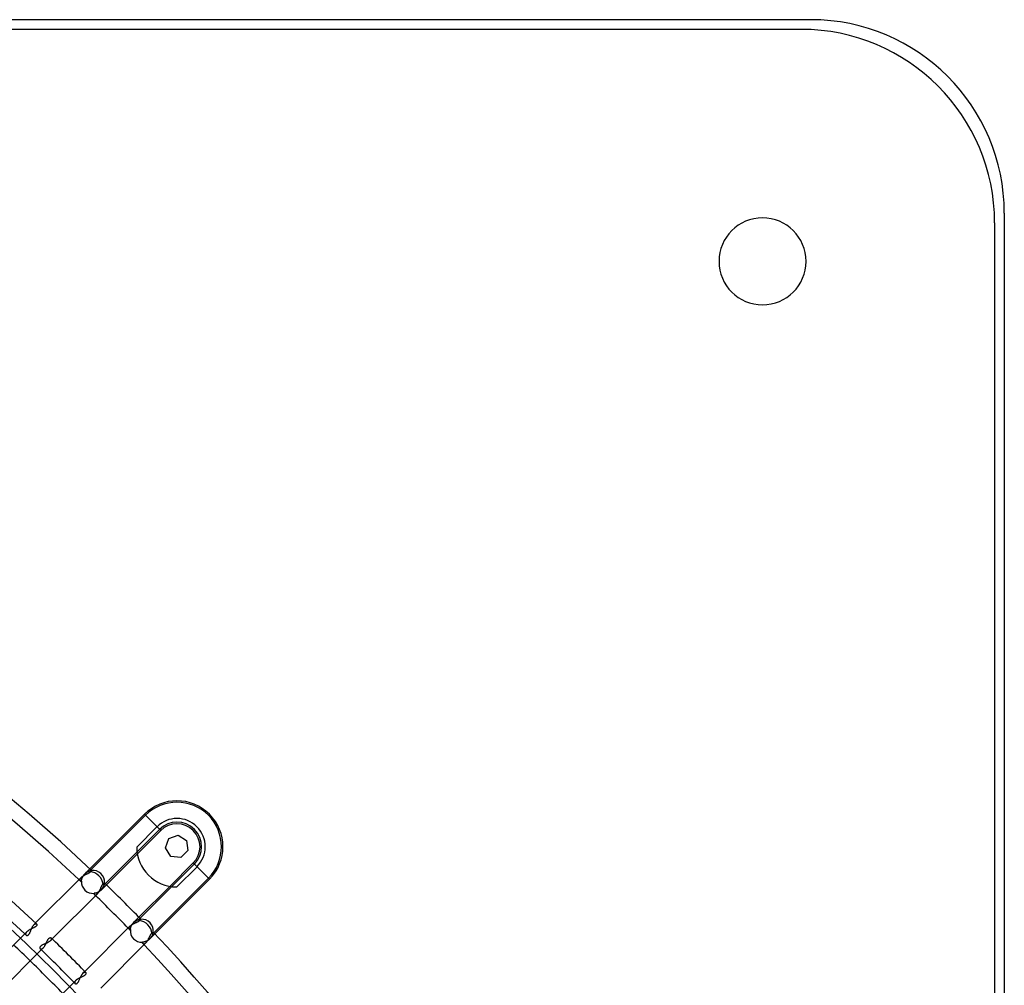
# Model space of a CAD drawing. Header units: millimetres. Extents: x -215 to 215, y -215 to 215.
# Tile 57 of 57: x 113 to 215, y 115 to 215. Entities that reach past the tile are written whole.
import ezdxf

# ---------------------------------------------------------------- set-up
doc = ezdxf.new("R2010")
doc.units = ezdxf.units.MM
doc.layers.add('MAIN-1', color=7, linetype='Continuous')
doc.layers.add('MAIN-2', color=7, linetype='Continuous')

msp = doc.modelspace()

# ---------------------------------------------------------------- linework, layer by layer
at = {"layer": 'MAIN-1'}
for p, q in [((195, 215), (-195, 215)), ((215, 195), (215, -195)), ((120.44, 127.16), (126.09, 132.81)), ((127.77, 131.13), (126.09, 132.81)), ((125.29, 129.42), (127.38, 131.52)), ((128.61, 130.29), (129.58, 130.63)), ((129.58, 130.63), (130.45, 130.08)), ((128.27, 129.32), (128.61, 130.29)), ((128.82, 128.44), (128.27, 129.32)), ((130.45, 130.08), (130.57, 129.06)), ((125.35, 128.72), (122.15, 125.51)), ((129.84, 128.33), (128.82, 128.44)), ((130.57, 129.06), (129.84, 128.33)), ((131.52, 127.38), (129.42, 125.29)), ((131.52, 127.38), (132.81, 126.09)), ((119.53, 126.25), (114.83, 121.56)), ((119.55, 126.28), (119.53, 126.25)), ((119.58, 126.3), (119.55, 126.28)), ((119.62, 126.33), (119.58, 126.3)), ((119.65, 126.35), (119.62, 126.33)), ((119.69, 126.38), (119.65, 126.35)), ((119.72, 126.4), (119.69, 126.38)), ((119.76, 126.43), (119.72, 126.4)), ((119.8, 126.45), (119.76, 126.43)), ((119.84, 126.47), (119.8, 126.45)), ((119.88, 126.5), (119.84, 126.47)), ((119.93, 126.52), (119.88, 126.5)), ((119.97, 126.54), (119.93, 126.52)), ((120.01, 126.56), (119.97, 126.54)), ((120.05, 126.58), (120.01, 126.56)), ((120.1, 126.6), (120.05, 126.58)), ((120.14, 126.62), (120.1, 126.6)), ((120.18, 126.64), (120.14, 126.62)), ((120.22, 126.66), (120.18, 126.64)), ((120.26, 126.68), (120.22, 126.66)), ((120.3, 126.7), (120.26, 126.68)), ((120.33, 126.72), (120.3, 126.7)), ((120.37, 126.74), (120.33, 126.72)), ((120.4, 126.76), (120.37, 126.74)), ((120.43, 126.79), (120.4, 126.76)), ((120.46, 126.81), (120.43, 126.79)), ((120.48, 126.83), (120.46, 126.81)), ((120.5, 126.85), (120.48, 126.83)), ((120.52, 126.87), (120.5, 126.85)), ((120.54, 126.9), (120.52, 126.87)), ((120.56, 126.91), (120.54, 126.9)), ((120.57, 126.93), (120.56, 126.91)), ((120.58, 126.95), (120.57, 126.93)), ((120.6, 126.96), (120.58, 126.95)), ((120.61, 126.98), (120.6, 126.97)), ((120.6, 126.97), (120.6, 126.96)), ((120.62, 126.98), (120.61, 126.98)), ((120.62, 126.99), (120.62, 126.99)), ((120.62, 126.99), (120.62, 126.98)), ((121.59, 125.22), (121.61, 125.26)), ((121.61, 125.26), (121.63, 125.29)), ((121.63, 125.29), (121.64, 125.33)), ((121.64, 125.33), (121.66, 125.36)), ((121.66, 125.36), (121.68, 125.4)), ((121.68, 125.4), (121.69, 125.43)), ((121.69, 125.43), (121.71, 125.46)), ((121.71, 125.46), (121.73, 125.49)), ((121.73, 125.49), (121.75, 125.51)), ((121.75, 125.51), (121.77, 125.54)), ((121.77, 125.54), (121.79, 125.56)), ((121.79, 125.56), (121.81, 125.58)), ((121.81, 125.58), (121.83, 125.6)), ((121.83, 125.6), (121.85, 125.62)), ((121.85, 125.62), (121.87, 125.64)), ((121.87, 125.64), (121.89, 125.66)), ((121.89, 125.66), (121.9, 125.67)), ((121.9, 125.67), (121.92, 125.68)), ((121.92, 125.68), (121.93, 125.69)), ((121.93, 125.69), (121.94, 125.7)), ((121.94, 125.7), (121.94, 125.71)), ((121.94, 125.71), (121.95, 125.71)), ((121.95, 125.71), (121.95, 125.71)), ((125.51, 122.15), (128.72, 125.35)), ((132.81, 126.09), (127.16, 120.44)), ((116.55, 119.91), (121.22, 124.59)), ((121.22, 124.59), (121.24, 124.61)), ((121.24, 124.61), (121.27, 124.63)), ((121.27, 124.63), (121.29, 124.66)), ((121.29, 124.66), (121.31, 124.69)), ((121.31, 124.69), (121.33, 124.72)), ((121.33, 124.72), (121.35, 124.75)), ((121.35, 124.75), (121.37, 124.78)), ((121.37, 124.78), (121.39, 124.82)), ((121.39, 124.82), (121.41, 124.85)), ((121.41, 124.85), (121.43, 124.89)), ((121.43, 124.89), (121.45, 124.92)), ((121.45, 124.92), (121.47, 124.96)), ((121.47, 124.96), (121.49, 125)), ((121.49, 125), (121.51, 125.03)), ((121.51, 125.03), (121.52, 125.07)), ((121.52, 125.07), (121.54, 125.11)), ((121.54, 125.11), (121.56, 125.15)), ((121.56, 125.15), (121.57, 125.18)), ((121.57, 125.18), (121.59, 125.22)), ((114.8, 121.17), (114.77, 121.14)), ((114.84, 121.19), (114.8, 121.17)), ((114.86, 121.21), (114.84, 121.19)), ((114.89, 121.24), (114.86, 121.21)), ((114.91, 121.26), (114.89, 121.24)), ((114.93, 121.29), (114.91, 121.26)), ((114.93, 121.47), (114.94, 121.45)), ((114.94, 121.31), (114.93, 121.29)), ((114.94, 121.45), (114.95, 121.44)), ((114.95, 121.34), (114.94, 121.31)), ((114.95, 121.44), (114.95, 121.42)), ((114.95, 121.42), (114.96, 121.4)), ((114.96, 121.36), (114.95, 121.34)), ((114.96, 121.4), (114.96, 121.38)), ((114.96, 121.38), (114.96, 121.36)), ((124.59, 121.22), (119.91, 116.55)), ((124.61, 121.24), (124.59, 121.22)), ((124.63, 121.27), (124.61, 121.24)), ((124.66, 121.29), (124.63, 121.27)), ((124.69, 121.31), (124.66, 121.29)), ((124.72, 121.33), (124.69, 121.31)), ((124.75, 121.35), (124.72, 121.33)), ((124.78, 121.37), (124.75, 121.35)), ((124.82, 121.39), (124.78, 121.37)), ((124.85, 121.41), (124.82, 121.39)), ((124.89, 121.43), (124.85, 121.41)), ((124.92, 121.45), (124.89, 121.43)), ((124.96, 121.47), (124.92, 121.45)), ((125, 121.49), (124.96, 121.47)), ((125.03, 121.51), (125, 121.49)), ((125.07, 121.52), (125.03, 121.51)), ((125.11, 121.54), (125.07, 121.52)), ((125.15, 121.56), (125.11, 121.54)), ((125.18, 121.57), (125.15, 121.56)), ((125.22, 121.59), (125.18, 121.57)), ((125.26, 121.61), (125.22, 121.59)), ((125.29, 121.63), (125.26, 121.61)), ((125.33, 121.64), (125.29, 121.63)), ((125.36, 121.66), (125.33, 121.64)), ((125.4, 121.68), (125.36, 121.66)), ((125.43, 121.69), (125.4, 121.68)), ((125.46, 121.71), (125.43, 121.69)), ((125.49, 121.73), (125.46, 121.71)), ((125.51, 121.75), (125.49, 121.73)), ((125.54, 121.77), (125.51, 121.75)), ((125.56, 121.79), (125.54, 121.77)), ((125.58, 121.81), (125.56, 121.79)), ((125.6, 121.83), (125.58, 121.81)), ((125.62, 121.85), (125.6, 121.83)), ((125.64, 121.87), (125.62, 121.85)), ((125.66, 121.89), (125.64, 121.87)), ((125.67, 121.9), (125.66, 121.89)), ((125.68, 121.92), (125.67, 121.9)), ((125.69, 121.93), (125.68, 121.92)), ((125.7, 121.94), (125.69, 121.93)), ((125.71, 121.94), (125.7, 121.94)), ((125.71, 121.95), (125.71, 121.95)), ((125.71, 121.95), (125.71, 121.94)), ((113.92, 120.65), (109.22, 115.95)), ((113.95, 120.68), (113.92, 120.65)), ((113.99, 120.7), (113.95, 120.68)), ((114.02, 120.73), (113.99, 120.7)), ((114.06, 120.76), (114.02, 120.73)), ((114.1, 120.79), (114.06, 120.76)), ((114.14, 120.81), (114.1, 120.79)), ((114.19, 120.84), (114.14, 120.81)), ((114.23, 120.87), (114.19, 120.84)), ((114.28, 120.89), (114.23, 120.87)), ((114.33, 120.91), (114.28, 120.89)), ((114.37, 120.94), (114.33, 120.91)), ((114.42, 120.96), (114.37, 120.94)), ((114.47, 120.98), (114.42, 120.96)), ((114.51, 121.01), (114.47, 120.98)), ((114.56, 121.03), (114.51, 121.01)), ((114.6, 121.05), (114.56, 121.03)), ((114.65, 121.07), (114.6, 121.05)), ((114.69, 121.1), (114.65, 121.07)), ((114.73, 121.12), (114.69, 121.1)), ((114.77, 121.14), (114.73, 121.12)), ((126.61, 120.13), (126.63, 120.16)), ((126.63, 120.16), (126.65, 120.2)), ((126.65, 120.2), (126.67, 120.23)), ((126.67, 120.23), (126.68, 120.27)), ((126.68, 120.27), (126.7, 120.3)), ((126.7, 120.3), (126.72, 120.33)), ((126.72, 120.33), (126.74, 120.36)), ((126.74, 120.36), (126.76, 120.39)), ((126.76, 120.39), (126.78, 120.42)), ((126.78, 120.42), (126.79, 120.44)), ((126.79, 120.44), (126.81, 120.46)), ((126.81, 120.46), (126.83, 120.48)), ((126.83, 120.48), (126.85, 120.5)), ((126.85, 120.5), (126.87, 120.52)), ((126.87, 120.52), (126.9, 120.54)), ((126.9, 120.54), (126.91, 120.56)), ((126.91, 120.56), (126.93, 120.57)), ((126.93, 120.57), (126.95, 120.58)), ((126.95, 120.58), (126.96, 120.6)), ((126.96, 120.6), (126.97, 120.6)), ((126.97, 120.6), (126.98, 120.61)), ((126.98, 120.61), (126.98, 120.62)), ((126.98, 120.62), (126.99, 120.62)), ((126.99, 120.62), (126.99, 120.62)), ((115.72, 119.1), (115.74, 119.14)), ((115.74, 119.14), (115.77, 119.18)), ((115.77, 119.18), (115.79, 119.22)), ((115.79, 119.22), (115.81, 119.26)), ((115.81, 119.26), (115.84, 119.3)), ((115.84, 119.3), (115.86, 119.34)), ((115.86, 119.34), (115.88, 119.38)), ((115.88, 119.38), (115.9, 119.43)), ((115.9, 119.43), (115.92, 119.47)), ((115.92, 119.47), (115.94, 119.51)), ((115.94, 119.51), (115.96, 119.56)), ((115.96, 119.56), (115.98, 119.6)), ((115.98, 119.6), (116, 119.64)), ((116, 119.64), (116.02, 119.68)), ((116.02, 119.68), (116.04, 119.72)), ((116.04, 119.72), (116.06, 119.76)), ((116.06, 119.76), (116.08, 119.8)), ((116.08, 119.8), (116.1, 119.84)), ((116.1, 119.84), (116.12, 119.87)), ((116.12, 119.87), (116.14, 119.9)), ((116.14, 119.9), (116.16, 119.93)), ((116.16, 119.93), (116.19, 119.96)), ((116.19, 119.96), (116.21, 119.98)), ((116.21, 119.98), (116.23, 120)), ((116.23, 120), (116.25, 120.01)), ((116.25, 120.01), (116.28, 120.03)), ((116.28, 120.03), (116.3, 120.04)), ((116.3, 120.04), (116.32, 120.04)), ((116.32, 120.04), (116.34, 120.05)), ((116.34, 120.05), (116.36, 120.05)), ((116.36, 120.05), (116.38, 120.04)), ((116.38, 120.04), (116.4, 120.04)), ((116.4, 120.04), (116.41, 120.03)), ((116.41, 120.03), (116.43, 120.02)), ((116.43, 120.02), (116.44, 120.01)), ((121.56, 114.83), (126.25, 119.53)), ((126.25, 119.53), (126.27, 119.55)), ((126.27, 119.55), (126.3, 119.58)), ((126.3, 119.58), (126.32, 119.6)), ((126.32, 119.6), (126.34, 119.63)), ((126.34, 119.63), (126.36, 119.66)), ((126.36, 119.66), (126.38, 119.69)), ((126.38, 119.69), (126.41, 119.73)), ((126.41, 119.73), (126.43, 119.76)), ((126.43, 119.76), (126.45, 119.8)), ((126.45, 119.8), (126.47, 119.83)), ((126.47, 119.83), (126.49, 119.87)), ((126.49, 119.87), (126.51, 119.9)), ((126.51, 119.9), (126.52, 119.94)), ((126.52, 119.94), (126.54, 119.98)), ((126.54, 119.98), (126.56, 120.01)), ((126.56, 120.01), (126.58, 120.05)), ((126.58, 120.05), (126.6, 120.09)), ((126.6, 120.09), (126.61, 120.13)), ((110.94, 114.31), (115.62, 118.98)), ((115.62, 118.98), (115.64, 119.01)), ((115.64, 119.01), (115.67, 119.04)), ((115.67, 119.04), (115.69, 119.07)), ((115.69, 119.07), (115.72, 119.1)), ((119.81, 116.08), (119.77, 116.06)), ((119.85, 116.11), (119.81, 116.08)), ((119.88, 116.13), (119.85, 116.11)), ((119.92, 116.15), (119.88, 116.13)), ((119.95, 116.18), (119.92, 116.15)), ((119.97, 116.2), (119.95, 116.18)), ((120, 116.23), (119.97, 116.2)), ((120.01, 116.25), (120, 116.23)), ((120.01, 116.44), (120.02, 116.43)), ((120.03, 116.28), (120.01, 116.25)), ((120.02, 116.43), (120.03, 116.41)), ((120.03, 116.41), (120.04, 116.39)), ((120.04, 116.3), (120.03, 116.28)), ((120.04, 116.39), (120.04, 116.37)), ((120.04, 116.37), (120.05, 116.35)), ((120.05, 116.35), (120.04, 116.33)), ((120.04, 116.33), (120.04, 116.3)), ((118.98, 115.62), (114.31, 110.94)), ((119.01, 115.65), (118.98, 115.62)), ((119.04, 115.68), (119.01, 115.65)), ((119.08, 115.7), (119.04, 115.68)), ((119.12, 115.73), (119.08, 115.7)), ((119.16, 115.76), (119.12, 115.73)), ((119.2, 115.78), (119.16, 115.76)), ((119.25, 115.81), (119.2, 115.78)), ((119.29, 115.83), (119.25, 115.81)), ((119.34, 115.86), (119.29, 115.83)), ((119.39, 115.88), (119.34, 115.86)), ((119.44, 115.91), (119.39, 115.88)), ((119.49, 115.93), (119.44, 115.91)), ((119.53, 115.95), (119.49, 115.93)), ((119.58, 115.97), (119.53, 115.95)), ((119.63, 115.99), (119.58, 115.97)), ((119.68, 116.02), (119.63, 115.99)), ((119.72, 116.04), (119.68, 116.02)), ((119.77, 116.06), (119.72, 116.04))]:
    msp.add_line(p, q, dxfattribs=at)
for centre, radius, start, end in [((195, 195), 20, 0, 90), ((190, 190), 4.5, 0, 180), ((190, 190), 4.5, 180, 0), ((0, 0), 175.14, 46.4725, 133.5275), ((0, 0), 173.56, 46.57, 133.4301), ((0, 0), 167.22, 46.5848, 133.4152), ((0, 0), 165.63, 46.6451, 133.3549), ((129.45, 129.45), 4.75, 315, 135), ((129.45, 129.45), 2.92, 315, 135), ((129.45, 129.45), 4.16, 180.3593, 269.6407), ((120.76, 125.81), 1.19, 355.5145, 96.8291), ((0, 0), 175.14, 44.129, 45.8711), ((0, 0), 173.56, 44.2151, 45.7849), ((125.81, 120.76), 1.19, 353.171, 94.4854), ((0, 0), 175.14, 0, 43.5274), ((0, 0), 167.22, 44.1346, 45.8654), ((0, 0), 173.56, 0, 43.43), ((0, 0), 165.63, 44.1776, 45.8225), ((0, 0), 164, 44.1694, 45.8307)]:
    msp.add_arc(centre, radius, start, end, dxfattribs=at)
for centre, start_param, end_param in [((120.76, 125.81), -2.428915, -0.68138), ((125.81, 120.76), -2.460213, -0.712678)]:
    msp.add_ellipse(centre, major_axis=(-0.841, 0.841), ratio=0.743084, start_param=start_param, end_param=end_param, dxfattribs=at)
at = {"layer": 'MAIN-2'}
for p, q in [((195, 215), (195, 215)), ((194, 214), (-194, 214)), ((194, 214), (194, 214)), ((215, 195), (215, 195)), ((214, 194), (214, -194)), ((214, 194), (214, 194)), ((185.5, 190), (185.5, 190)), ((194.5, 190), (194.5, 190)), ((120.45, 126.95), (126.2, 132.7)), ((126.2, 132.7), (126.09, 132.81)), ((127.65, 131.24), (121.91, 125.5)), ((127.77, 131.13), (125.35, 128.72)), ((127.77, 131.13), (127.65, 131.24)), ((129.58, 130.63), (129.58, 130.63)), ((129.58, 130.63), (129.58, 130.63)), ((129.58, 130.63), (129.58, 130.63)), ((128.27, 129.32), (128.27, 129.32)), ((128.27, 129.32), (128.27, 129.32)), ((128.27, 129.32), (128.27, 129.32)), ((128.61, 130.29), (128.61, 130.29)), ((128.61, 130.29), (128.61, 130.29)), ((128.61, 130.29), (128.61, 130.29)), ((130.45, 130.08), (130.45, 130.08)), ((130.45, 130.08), (130.45, 130.08)), ((130.45, 130.08), (130.45, 130.08)), ((128.82, 128.44), (128.82, 128.44)), ((128.82, 128.44), (128.82, 128.44)), ((128.82, 128.44), (128.82, 128.44)), ((129.84, 128.33), (129.84, 128.33)), ((129.84, 128.33), (129.84, 128.33)), ((129.84, 128.33), (129.84, 128.33)), ((130.57, 129.06), (130.57, 129.06)), ((130.57, 129.06), (130.57, 129.06)), ((130.57, 129.06), (130.57, 129.06)), ((125.5, 121.91), (131.24, 127.65)), ((128.72, 125.35), (131.13, 127.77)), ((132.81, 126.09), (131.13, 127.77)), ((119.53, 126.25), (119.51, 126.23)), ((119.65, 126.22), (119.67, 126.26)), ((119.67, 126.26), (119.68, 126.3)), ((119.68, 126.3), (119.7, 126.34)), ((119.7, 126.34), (119.72, 126.38)), ((119.72, 126.38), (119.75, 126.42)), ((119.75, 126.42), (119.77, 126.46)), ((119.77, 126.46), (119.8, 126.5)), ((119.8, 126.5), (119.83, 126.54)), ((119.83, 126.54), (119.86, 126.58)), ((119.86, 126.58), (119.89, 126.61)), ((119.89, 126.61), (119.92, 126.65)), ((119.92, 126.65), (120.44, 127.16)), ((119.92, 126.65), (119.95, 126.68)), ((119.92, 126.65), (119.92, 126.65)), ((119.92, 126.65), (119.92, 126.65)), ((119.92, 126.65), (119.92, 126.65)), ((119.92, 126.65), (119.92, 126.65)), ((119.95, 126.68), (119.99, 126.71)), ((119.99, 126.71), (120.02, 126.74)), ((120.02, 126.74), (120.06, 126.76)), ((120.06, 126.76), (120.09, 126.79)), ((120.09, 126.79), (120.12, 126.81)), ((120.12, 126.81), (120.16, 126.83)), ((120.16, 126.83), (120.19, 126.85)), ((120.19, 126.85), (120.23, 126.87)), ((120.23, 126.87), (120.26, 126.88)), ((120.26, 126.88), (120.3, 126.9)), ((120.3, 126.9), (120.33, 126.91)), ((120.33, 126.91), (120.36, 126.92)), ((120.36, 126.92), (120.39, 126.94)), ((120.39, 126.94), (120.42, 126.94)), ((120.42, 126.94), (120.45, 126.95)), ((120.45, 126.95), (120.48, 126.96)), ((120.48, 126.96), (120.5, 126.97)), ((120.5, 126.97), (120.52, 126.97)), ((120.52, 126.97), (120.55, 126.97)), ((120.55, 126.97), (120.56, 126.98)), ((120.56, 126.98), (120.58, 126.98)), ((120.58, 126.98), (120.6, 126.98)), ((120.6, 126.98), (120.61, 126.98)), ((120.61, 126.98), (120.61, 126.99)), ((120.61, 126.99), (120.62, 126.99)), ((120.62, 126.99), (120.62, 126.99)), ((119.41, 126.04), (119.4, 126.02)), ((119.4, 126.02), (119.41, 126)), ((119.42, 126.1), (119.41, 126.08)), ((119.41, 126.08), (119.41, 126.06)), ((119.41, 126.06), (119.41, 126.04)), ((119.41, 126), (119.41, 125.98)), ((119.41, 125.98), (119.41, 125.97)), ((119.41, 125.97), (119.42, 125.95)), ((119.43, 126.12), (119.42, 126.1)), ((119.42, 125.95), (119.43, 125.94)), ((119.44, 126.14), (119.43, 126.12)), ((119.43, 125.94), (119.44, 125.93)), ((119.45, 126.16), (119.44, 126.14)), ((119.44, 125.93), (119.45, 125.91)), ((119.47, 126.18), (119.45, 126.16)), ((119.45, 125.91), (119.46, 125.9)), ((119.46, 125.9), (119.48, 125.89)), ((119.49, 126.21), (119.47, 126.18)), ((119.48, 125.89), (119.5, 125.88)), ((119.51, 126.23), (119.49, 126.21)), ((119.5, 125.88), (119.53, 125.88)), ((119.53, 125.88), (119.55, 125.87)), ((119.55, 125.87), (119.58, 125.88)), ((119.58, 125.95), (119.59, 125.98)), ((119.58, 125.92), (119.58, 125.95)), ((119.58, 125.9), (119.58, 125.92)), ((119.58, 125.88), (119.58, 125.9)), ((119.59, 126.01), (119.6, 126.04)), ((119.59, 125.98), (119.59, 126.01)), ((119.6, 126.08), (119.61, 126.11)), ((119.6, 126.04), (119.6, 126.08)), ((119.61, 126.11), (119.62, 126.15)), ((119.62, 126.15), (119.64, 126.19)), ((119.64, 126.19), (119.65, 126.22)), ((122.15, 125.51), (121.6, 124.97)), ((121.82, 125.25), (121.79, 125.22)), ((121.83, 125.29), (121.82, 125.25)), ((121.85, 125.33), (121.83, 125.29)), ((121.87, 125.36), (121.85, 125.33)), ((121.88, 125.4), (121.87, 125.36)), ((121.89, 125.43), (121.88, 125.4)), ((121.9, 125.47), (121.89, 125.43)), ((121.91, 125.5), (121.9, 125.47)), ((121.92, 125.53), (121.91, 125.5)), ((121.93, 125.58), (121.92, 125.56)), ((121.92, 125.56), (121.92, 125.53)), ((121.94, 125.63), (121.93, 125.61)), ((121.93, 125.61), (121.93, 125.58)), ((121.95, 125.7), (121.94, 125.69)), ((121.94, 125.69), (121.94, 125.67)), ((121.94, 125.67), (121.94, 125.65)), ((121.94, 125.65), (121.94, 125.63)), ((121.95, 125.71), (121.95, 125.71)), ((121.95, 125.71), (121.95, 125.71)), ((121.95, 125.71), (121.95, 125.7)), ((132.7, 126.2), (126.95, 120.45)), ((132.81, 126.09), (132.7, 126.2)), ((120.9, 124.63), (120.87, 124.62)), ((120.87, 124.62), (120.87, 124.6)), ((120.87, 124.6), (120.88, 124.58)), ((120.88, 124.58), (120.88, 124.57)), ((120.88, 124.57), (120.88, 124.55)), ((120.88, 124.55), (120.89, 124.53)), ((120.89, 124.53), (120.9, 124.52)), ((120.93, 124.63), (120.9, 124.63)), ((120.9, 124.52), (120.91, 124.51)), ((120.91, 124.51), (120.92, 124.5)), ((120.92, 124.5), (120.93, 124.49)), ((120.97, 124.63), (120.93, 124.63)), ((120.93, 124.49), (120.95, 124.48)), ((120.95, 124.48), (120.96, 124.48)), ((120.96, 124.48), (120.97, 124.48)), ((121, 124.64), (120.97, 124.63)), ((120.97, 124.48), (120.99, 124.47)), ((120.99, 124.47), (121, 124.47)), ((121.04, 124.65), (121, 124.64)), ((121, 124.47), (121.02, 124.47)), ((121.02, 124.47), (121.04, 124.47)), ((121.08, 124.66), (121.04, 124.65)), ((121.04, 124.47), (121.05, 124.48)), ((121.05, 124.48), (121.07, 124.48)), ((121.07, 124.48), (121.09, 124.49)), ((121.12, 124.67), (121.08, 124.66)), ((121.09, 124.49), (121.11, 124.5)), ((121.11, 124.5), (121.13, 124.51)), ((121.16, 124.69), (121.12, 124.67)), ((121.13, 124.51), (121.14, 124.52)), ((121.14, 124.52), (121.16, 124.53)), ((121.21, 124.7), (121.16, 124.69)), ((121.16, 124.53), (121.18, 124.55)), ((121.18, 124.55), (121.2, 124.57)), ((121.2, 124.57), (121.22, 124.59)), ((121.25, 124.72), (121.21, 124.7)), ((121.3, 124.74), (121.25, 124.72)), ((121.34, 124.77), (121.3, 124.74)), ((121.39, 124.79), (121.34, 124.77)), ((121.43, 124.82), (121.39, 124.79)), ((121.48, 124.86), (121.43, 124.82)), ((121.52, 124.89), (121.48, 124.86)), ((121.56, 124.93), (121.52, 124.89)), ((121.6, 124.97), (121.56, 124.93)), ((121.64, 125), (121.6, 124.97)), ((121.6, 124.97), (121.6, 124.97)), ((121.6, 124.97), (121.6, 124.97)), ((121.6, 124.97), (121.6, 124.97)), ((121.6, 124.97), (121.6, 124.97)), ((121.67, 125.03), (121.64, 125)), ((121.7, 125.07), (121.67, 125.03)), ((121.72, 125.11), (121.7, 125.07)), ((121.75, 125.14), (121.72, 125.11)), ((121.77, 125.18), (121.75, 125.14)), ((121.79, 125.22), (121.77, 125.18)), ((114.5, 121.15), (114.52, 121.19)), ((114.52, 121.19), (114.55, 121.23)), ((114.55, 121.23), (114.57, 121.27)), ((114.57, 121.27), (114.6, 121.31)), ((114.6, 121.31), (114.62, 121.34)), ((114.62, 121.34), (114.65, 121.37)), ((114.65, 121.37), (114.67, 121.4)), ((114.83, 121.56), (114.67, 121.4)), ((114.67, 121.4), (114.69, 121.41)), ((114.69, 121.41), (114.7, 121.43)), ((114.7, 121.43), (114.72, 121.44)), ((114.72, 121.44), (114.74, 121.45)), ((114.74, 121.45), (114.75, 121.46)), ((114.75, 121.46), (114.77, 121.47)), ((114.77, 121.47), (114.78, 121.48)), ((114.78, 121.48), (114.8, 121.48)), ((114.8, 121.48), (114.81, 121.49)), ((114.81, 121.49), (114.83, 121.49)), ((114.83, 121.49), (114.84, 121.49)), ((114.84, 121.49), (114.85, 121.49)), ((114.85, 121.49), (114.86, 121.49)), ((114.86, 121.49), (114.88, 121.49)), ((114.88, 121.49), (114.89, 121.49)), ((114.89, 121.49), (114.9, 121.48)), ((114.9, 121.48), (114.91, 121.48)), ((114.91, 121.48), (114.92, 121.47)), ((114.92, 121.47), (114.93, 121.47)), ((124.53, 121.16), (124.52, 121.14)), ((124.55, 121.18), (124.53, 121.16)), ((124.57, 121.2), (124.55, 121.18)), ((124.59, 121.22), (124.57, 121.2)), ((124.68, 121.14), (124.69, 121.18)), ((124.69, 121.18), (124.71, 121.22)), ((124.71, 121.22), (124.73, 121.27)), ((124.73, 121.27), (124.75, 121.31)), ((124.75, 121.31), (124.77, 121.35)), ((124.77, 121.35), (124.8, 121.4)), ((124.8, 121.4), (124.83, 121.44)), ((124.83, 121.44), (124.86, 121.48)), ((124.86, 121.48), (124.89, 121.52)), ((124.89, 121.52), (124.93, 121.56)), ((124.93, 121.56), (124.97, 121.6)), ((124.97, 121.6), (125.51, 122.15)), ((124.97, 121.6), (124.99, 121.63)), ((124.97, 121.6), (124.97, 121.6)), ((124.97, 121.6), (124.97, 121.6)), ((124.97, 121.6), (124.97, 121.6)), ((124.97, 121.6), (124.97, 121.6)), ((124.99, 121.63), (125.02, 121.66)), ((125.02, 121.66), (125.06, 121.68)), ((125.06, 121.68), (125.09, 121.71)), ((125.09, 121.71), (125.12, 121.73)), ((125.12, 121.73), (125.15, 121.75)), ((125.15, 121.75), (125.18, 121.77)), ((125.18, 121.77), (125.22, 121.79)), ((125.22, 121.79), (125.25, 121.81)), ((125.25, 121.81), (125.28, 121.83)), ((125.28, 121.83), (125.31, 121.84)), ((125.31, 121.84), (125.34, 121.86)), ((125.34, 121.86), (125.37, 121.87)), ((125.37, 121.87), (125.41, 121.88)), ((125.41, 121.88), (125.43, 121.89)), ((125.43, 121.89), (125.46, 121.9)), ((125.46, 121.9), (125.49, 121.91)), ((125.49, 121.91), (125.52, 121.92)), ((125.52, 121.92), (125.54, 121.92)), ((125.54, 121.92), (125.57, 121.93)), ((125.57, 121.93), (125.59, 121.93)), ((125.59, 121.93), (125.61, 121.94)), ((125.61, 121.94), (125.63, 121.94)), ((125.63, 121.94), (125.65, 121.94)), ((125.65, 121.94), (125.67, 121.94)), ((125.67, 121.94), (125.68, 121.94)), ((125.68, 121.94), (125.69, 121.95)), ((125.69, 121.95), (125.7, 121.95)), ((125.7, 121.95), (125.71, 121.95)), ((125.71, 121.95), (125.71, 121.95)), ((125.71, 121.95), (125.71, 121.95)), ((113.81, 120.48), (113.8, 120.46)), ((113.8, 120.46), (113.8, 120.44)), ((113.8, 120.44), (113.8, 120.42)), ((113.8, 120.42), (113.8, 120.4)), ((113.8, 120.4), (113.8, 120.39)), ((113.8, 120.39), (113.8, 120.37)), ((113.8, 120.37), (113.81, 120.36)), ((113.82, 120.5), (113.81, 120.48)), ((113.81, 120.36), (113.82, 120.34)), ((113.83, 120.52), (113.82, 120.5)), ((113.82, 120.34), (113.82, 120.33)), ((113.82, 120.33), (113.83, 120.32)), ((113.84, 120.54), (113.83, 120.52)), ((113.83, 120.32), (113.84, 120.31)), ((113.85, 120.56), (113.84, 120.54)), ((113.84, 120.31), (113.86, 120.29)), ((113.87, 120.58), (113.85, 120.56)), ((113.86, 120.29), (113.88, 120.28)), ((113.88, 120.6), (113.87, 120.58)), ((113.9, 120.63), (113.88, 120.6)), ((113.88, 120.28), (113.89, 120.28)), ((113.89, 120.28), (113.91, 120.27)), ((113.92, 120.65), (113.9, 120.63)), ((113.91, 120.27), (113.94, 120.27)), ((113.94, 120.27), (113.96, 120.27)), ((113.96, 120.27), (113.98, 120.27)), ((113.98, 120.27), (114, 120.28)), ((114, 120.28), (114.03, 120.29)), ((114.03, 120.29), (114.05, 120.3)), ((114.05, 120.3), (114.07, 120.32)), ((114.07, 120.32), (114.1, 120.34)), ((114.1, 120.34), (114.12, 120.36)), ((114.12, 120.36), (114.14, 120.39)), ((114.14, 120.39), (114.16, 120.42)), ((114.16, 120.42), (114.18, 120.45)), ((114.18, 120.45), (114.2, 120.49)), ((114.2, 120.49), (114.22, 120.52)), ((114.22, 120.52), (114.24, 120.56)), ((114.24, 120.56), (114.26, 120.61)), ((114.26, 120.61), (114.28, 120.65)), ((114.28, 120.65), (114.3, 120.69)), ((114.3, 120.69), (114.32, 120.74)), ((114.32, 120.74), (114.33, 120.78)), ((114.33, 120.78), (114.35, 120.83)), ((114.35, 120.83), (114.37, 120.88)), ((114.37, 120.88), (114.39, 120.92)), ((114.39, 120.92), (114.41, 120.97)), ((114.41, 120.97), (114.43, 121.02)), ((114.43, 121.02), (114.45, 121.06)), ((114.45, 121.06), (114.48, 121.11)), ((114.48, 121.11), (114.5, 121.15)), ((124.48, 121.04), (124.47, 121.03)), ((124.47, 121.03), (124.47, 121.01)), ((124.47, 121.01), (124.47, 120.99)), ((124.47, 120.99), (124.47, 120.98)), ((124.47, 120.98), (124.48, 120.96)), ((124.49, 121.08), (124.48, 121.06)), ((124.48, 121.06), (124.48, 121.04)), ((124.48, 120.96), (124.48, 120.95)), ((124.48, 120.95), (124.49, 120.94)), ((124.51, 121.12), (124.49, 121.1)), ((124.49, 121.1), (124.49, 121.08)), ((124.49, 120.94), (124.5, 120.92)), ((124.5, 120.92), (124.51, 120.91)), ((124.52, 121.14), (124.51, 121.12)), ((124.51, 120.91), (124.52, 120.9)), ((124.52, 120.9), (124.54, 120.89)), ((124.54, 120.89), (124.56, 120.88)), ((124.56, 120.88), (124.58, 120.88)), ((124.58, 120.88), (124.6, 120.87)), ((124.6, 120.87), (124.62, 120.87)), ((124.62, 120.87), (124.63, 120.9)), ((124.63, 120.96), (124.64, 120.99)), ((124.63, 120.93), (124.63, 120.96)), ((124.63, 120.9), (124.63, 120.93)), ((124.64, 120.99), (124.65, 121.02)), ((124.65, 121.02), (124.66, 121.06)), ((124.66, 121.06), (124.67, 121.1)), ((124.67, 121.1), (124.68, 121.14)), ((127.16, 120.44), (126.65, 119.92)), ((126.83, 120.16), (126.81, 120.12)), ((126.85, 120.19), (126.83, 120.16)), ((126.87, 120.23), (126.85, 120.19)), ((126.88, 120.26), (126.87, 120.23)), ((126.9, 120.3), (126.88, 120.26)), ((126.91, 120.33), (126.9, 120.3)), ((126.92, 120.36), (126.91, 120.33)), ((126.94, 120.39), (126.92, 120.36)), ((126.95, 120.45), (126.94, 120.42)), ((126.94, 120.42), (126.94, 120.39)), ((126.96, 120.48), (126.95, 120.45)), ((126.97, 120.5), (126.96, 120.48)), ((126.98, 120.57), (126.97, 120.55)), ((126.97, 120.55), (126.97, 120.53)), ((126.97, 120.53), (126.97, 120.5)), ((126.99, 120.61), (126.98, 120.61)), ((126.98, 120.61), (126.98, 120.6)), ((126.98, 120.6), (126.98, 120.58)), ((126.98, 120.58), (126.98, 120.57)), ((126.99, 120.62), (126.99, 120.62)), ((126.99, 120.62), (126.99, 120.61)), ((115.34, 119.15), (115.32, 119.12)), ((115.36, 119.17), (115.34, 119.15)), ((115.39, 119.19), (115.36, 119.17)), ((115.42, 119.21), (115.39, 119.19)), ((115.45, 119.23), (115.42, 119.21)), ((115.48, 119.26), (115.45, 119.23)), ((115.52, 119.28), (115.48, 119.26)), ((115.56, 119.3), (115.52, 119.28)), ((115.6, 119.32), (115.56, 119.3)), ((115.65, 119.33), (115.6, 119.32)), ((115.69, 119.35), (115.65, 119.33)), ((115.73, 119.37), (115.69, 119.35)), ((115.78, 119.39), (115.73, 119.37)), ((115.82, 119.41), (115.78, 119.39)), ((115.87, 119.43), (115.82, 119.41)), ((115.91, 119.45), (115.87, 119.43)), ((115.96, 119.47), (115.91, 119.45)), ((116, 119.49), (115.96, 119.47)), ((116.05, 119.51), (116, 119.49)), ((116.09, 119.54), (116.05, 119.51)), ((116.13, 119.56), (116.09, 119.54)), ((116.17, 119.58), (116.13, 119.56)), ((116.21, 119.61), (116.17, 119.58)), ((116.25, 119.63), (116.21, 119.61)), ((116.28, 119.66), (116.25, 119.63)), ((116.31, 119.68), (116.28, 119.66)), ((116.34, 119.71), (116.31, 119.68)), ((116.37, 119.73), (116.34, 119.71)), ((116.37, 119.73), (116.55, 119.91)), ((116.39, 119.75), (116.37, 119.73)), ((116.4, 119.77), (116.39, 119.75)), ((116.42, 119.79), (116.4, 119.77)), ((116.43, 119.8), (116.42, 119.79)), ((116.44, 119.82), (116.43, 119.8)), ((116.44, 120.01), (116.45, 120)), ((116.45, 119.84), (116.44, 119.82)), ((116.45, 120), (116.46, 119.99)), ((116.46, 119.85), (116.45, 119.84)), ((116.46, 119.99), (116.46, 119.98)), ((116.46, 119.98), (116.47, 119.97)), ((116.47, 119.89), (116.46, 119.87)), ((116.46, 119.87), (116.46, 119.85)), ((116.47, 119.97), (116.47, 119.96)), ((116.47, 119.96), (116.47, 119.95)), ((116.47, 119.95), (116.47, 119.93)), ((116.47, 119.93), (116.47, 119.92)), ((116.47, 119.92), (116.47, 119.9)), ((116.47, 119.9), (116.47, 119.89)), ((125.88, 119.58), (125.87, 119.56)), ((125.87, 119.56), (125.87, 119.55)), ((125.87, 119.55), (125.88, 119.53)), ((125.9, 119.58), (125.88, 119.58)), ((125.88, 119.53), (125.88, 119.52)), ((125.88, 119.52), (125.88, 119.51)), ((125.88, 119.51), (125.89, 119.49)), ((125.89, 119.49), (125.89, 119.48)), ((125.89, 119.48), (125.9, 119.47)), ((125.93, 119.58), (125.9, 119.58)), ((125.9, 119.47), (125.91, 119.46)), ((125.91, 119.46), (125.91, 119.45)), ((125.91, 119.45), (125.93, 119.44)), ((125.95, 119.58), (125.93, 119.58)), ((125.93, 119.44), (125.94, 119.43)), ((125.94, 119.43), (125.95, 119.42)), ((125.98, 119.59), (125.95, 119.58)), ((125.95, 119.42), (125.97, 119.41)), ((125.97, 119.41), (125.98, 119.41)), ((126.02, 119.59), (125.98, 119.59)), ((125.98, 119.41), (126, 119.41)), ((126, 119.41), (126.02, 119.4)), ((126.05, 119.6), (126.02, 119.59)), ((126.02, 119.4), (126.04, 119.41)), ((126.04, 119.41), (126.06, 119.41)), ((126.08, 119.61), (126.05, 119.6)), ((126.06, 119.41), (126.08, 119.41)), ((126.12, 119.62), (126.08, 119.61)), ((126.08, 119.41), (126.1, 119.42)), ((126.1, 119.42), (126.12, 119.43)), ((126.16, 119.63), (126.12, 119.62)), ((126.12, 119.43), (126.14, 119.44)), ((126.14, 119.44), (126.16, 119.45)), ((126.19, 119.64), (126.16, 119.63)), ((126.16, 119.45), (126.18, 119.47)), ((126.18, 119.47), (126.21, 119.49)), ((126.23, 119.65), (126.19, 119.64)), ((126.21, 119.49), (126.23, 119.51)), ((126.27, 119.67), (126.23, 119.65)), ((126.23, 119.51), (126.25, 119.53)), ((126.31, 119.69), (126.27, 119.67)), ((126.35, 119.7), (126.31, 119.69)), ((126.39, 119.73), (126.35, 119.7)), ((126.43, 119.75), (126.39, 119.73)), ((126.46, 119.77), (126.43, 119.75)), ((126.5, 119.8), (126.46, 119.77)), ((126.54, 119.83), (126.5, 119.8)), ((126.58, 119.86), (126.54, 119.83)), ((126.61, 119.89), (126.58, 119.86)), ((126.65, 119.92), (126.61, 119.89)), ((126.68, 119.95), (126.65, 119.92)), ((126.65, 119.92), (126.65, 119.92)), ((126.65, 119.92), (126.65, 119.92)), ((126.65, 119.92), (126.65, 119.92)), ((126.65, 119.92), (126.65, 119.92)), ((126.71, 119.99), (126.68, 119.95)), ((126.74, 120.02), (126.71, 119.99)), ((126.76, 120.06), (126.74, 120.02)), ((126.79, 120.09), (126.76, 120.06)), ((126.81, 120.12), (126.79, 120.09)), ((115.28, 119.05), (115.27, 119.03)), ((115.27, 119.03), (115.27, 119.01)), ((115.27, 119.01), (115.27, 118.99)), ((115.27, 118.99), (115.27, 118.97)), ((115.27, 118.97), (115.28, 118.95)), ((115.29, 119.08), (115.28, 119.05)), ((115.28, 118.95), (115.29, 118.93)), ((115.3, 119.1), (115.29, 119.08)), ((115.29, 118.93), (115.3, 118.92)), ((115.32, 119.12), (115.3, 119.1)), ((115.3, 118.92), (115.31, 118.9)), ((115.31, 118.9), (115.32, 118.89)), ((115.32, 118.89), (115.33, 118.89)), ((115.33, 118.89), (115.34, 118.88)), ((115.34, 118.88), (115.36, 118.87)), ((115.36, 118.87), (115.37, 118.87)), ((115.37, 118.87), (115.38, 118.87)), ((115.38, 118.87), (115.4, 118.87)), ((115.4, 118.87), (115.42, 118.87)), ((115.42, 118.87), (115.43, 118.87)), ((115.43, 118.87), (115.45, 118.87)), ((115.45, 118.87), (115.47, 118.88)), ((115.47, 118.88), (115.48, 118.88)), ((115.48, 118.88), (115.5, 118.89)), ((115.5, 118.89), (115.52, 118.9)), ((115.52, 118.9), (115.54, 118.92)), ((115.54, 118.92), (115.56, 118.93)), ((115.56, 118.93), (115.58, 118.95)), ((115.58, 118.95), (115.6, 118.96)), ((115.6, 118.96), (115.62, 118.98)), ((119.51, 116.04), (119.53, 116.08)), ((119.53, 116.08), (119.56, 116.12)), ((119.56, 116.12), (119.58, 116.16)), ((119.58, 116.16), (119.6, 116.2)), ((119.6, 116.2), (119.63, 116.24)), ((119.63, 116.24), (119.65, 116.28)), ((119.65, 116.28), (119.68, 116.31)), ((119.68, 116.31), (119.71, 116.34)), ((119.71, 116.34), (119.73, 116.37)), ((119.91, 116.55), (119.73, 116.37)), ((119.73, 116.37), (119.75, 116.39)), ((119.75, 116.39), (119.77, 116.4)), ((119.77, 116.4), (119.79, 116.42)), ((119.79, 116.42), (119.8, 116.43)), ((119.8, 116.43), (119.82, 116.44)), ((119.82, 116.44), (119.84, 116.45)), ((119.84, 116.45), (119.85, 116.46)), ((119.85, 116.46), (119.87, 116.46)), ((119.87, 116.46), (119.89, 116.47)), ((119.89, 116.47), (119.9, 116.47)), ((119.9, 116.47), (119.92, 116.47)), ((119.92, 116.47), (119.93, 116.47)), ((119.93, 116.47), (119.95, 116.47)), ((119.95, 116.47), (119.96, 116.47)), ((119.96, 116.47), (119.97, 116.47)), ((119.97, 116.47), (119.98, 116.46)), ((119.98, 116.46), (119.99, 116.46)), ((119.99, 116.46), (120, 116.45)), ((120, 116.45), (120.01, 116.44)), ((118.88, 115.47), (118.87, 115.45)), ((118.87, 115.45), (118.87, 115.43)), ((118.87, 115.43), (118.87, 115.42)), ((118.87, 115.42), (118.87, 115.4)), ((118.87, 115.4), (118.87, 115.38)), ((118.87, 115.38), (118.87, 115.37)), ((118.87, 115.37), (118.87, 115.36)), ((118.87, 115.36), (118.88, 115.34)), ((118.89, 115.5), (118.88, 115.48)), ((118.88, 115.48), (118.88, 115.47)), ((118.88, 115.34), (118.89, 115.33)), ((118.9, 115.52), (118.89, 115.5)), ((118.89, 115.33), (118.89, 115.32)), ((118.89, 115.32), (118.9, 115.31)), ((118.92, 115.54), (118.9, 115.52)), ((118.9, 115.31), (118.92, 115.3)), ((118.93, 115.56), (118.92, 115.54)), ((118.92, 115.3), (118.93, 115.29)), ((118.95, 115.58), (118.93, 115.56)), ((118.93, 115.29), (118.95, 115.28)), ((118.96, 115.6), (118.95, 115.58)), ((118.95, 115.28), (118.97, 115.27)), ((118.98, 115.62), (118.96, 115.6)), ((118.97, 115.27), (118.99, 115.27)), ((118.99, 115.27), (119.01, 115.27)), ((119.01, 115.27), (119.03, 115.27)), ((119.03, 115.27), (119.05, 115.28)), ((119.05, 115.28), (119.08, 115.29)), ((119.08, 115.29), (119.1, 115.3)), ((119.1, 115.3), (119.12, 115.31)), ((119.12, 115.31), (119.14, 115.33)), ((119.14, 115.33), (119.17, 115.36)), ((119.17, 115.36), (119.19, 115.38)), ((119.19, 115.38), (119.21, 115.41)), ((119.21, 115.41), (119.23, 115.44)), ((119.23, 115.44), (119.25, 115.48)), ((119.25, 115.48), (119.27, 115.52)), ((119.27, 115.52), (119.29, 115.55)), ((119.29, 115.55), (119.31, 115.59)), ((119.31, 115.59), (119.33, 115.64)), ((119.33, 115.64), (119.35, 115.68)), ((119.35, 115.68), (119.37, 115.72)), ((119.37, 115.72), (119.39, 115.77)), ((119.39, 115.77), (119.41, 115.81)), ((119.41, 115.81), (119.42, 115.86)), ((119.42, 115.86), (119.45, 115.9)), ((119.45, 115.9), (119.47, 115.95)), ((119.47, 115.95), (119.49, 115.99)), ((119.49, 115.99), (119.51, 116.04))]:
    msp.add_line(p, q, dxfattribs=at)
for centre, radius, start, end in [((194, 194), 20, 0, 90), ((0, 0), 165, 0, 180), ((0, 0), 159.5, 0, 90), ((0, 0), 158.5, 0, 90), ((129.45, 129.45), 4.6, 315, 135), ((129.45, 129.45), 2.54, 315, 135), ((129.45, 129.45), 2.38, 315, 135), ((0, 0), 173.56, 46.5095, 46.57), ((0, 0), 173.56, 46.4524, 46.5095), ((0, 0), 173.56, 45.8391, 45.8912), ((0, 0), 173.56, 45.7849, 45.8391), ((0, 0), 165.63, 46.5813, 46.6451), ((0, 0), 173.56, 44.1609, 44.2151), ((0, 0), 173.56, 44.1088, 44.1609), ((0, 0), 164, 45.8307, 46.6615), ((0, 0), 173.56, 43.4905, 43.5476), ((0, 0), 173.56, 43.43, 43.4905), ((0, 0), 165.63, 45.8225, 45.8794), ((0, 0), 165.63, 44.1206, 44.1776)]:
    msp.add_arc(centre, radius, start, end, dxfattribs=at)
for centre, start_param, end_param in [((120.76, 125.81), -2.094395, -1.570796), ((120.76, 125.81), -0.844532, 0.879963), ((120.76, 125.81), 1.570796, 2.094395), ((125.81, 120.76), -2.094395, -1.570796), ((125.81, 120.76), -0.879963, 0.844532), ((125.81, 120.76), 1.570796, 2.094395)]:
    msp.add_ellipse(centre, major_axis=(-0.841, -0.841), ratio=1, start_param=start_param, end_param=end_param, dxfattribs=at)

doc.saveas('drawing.dxf')
